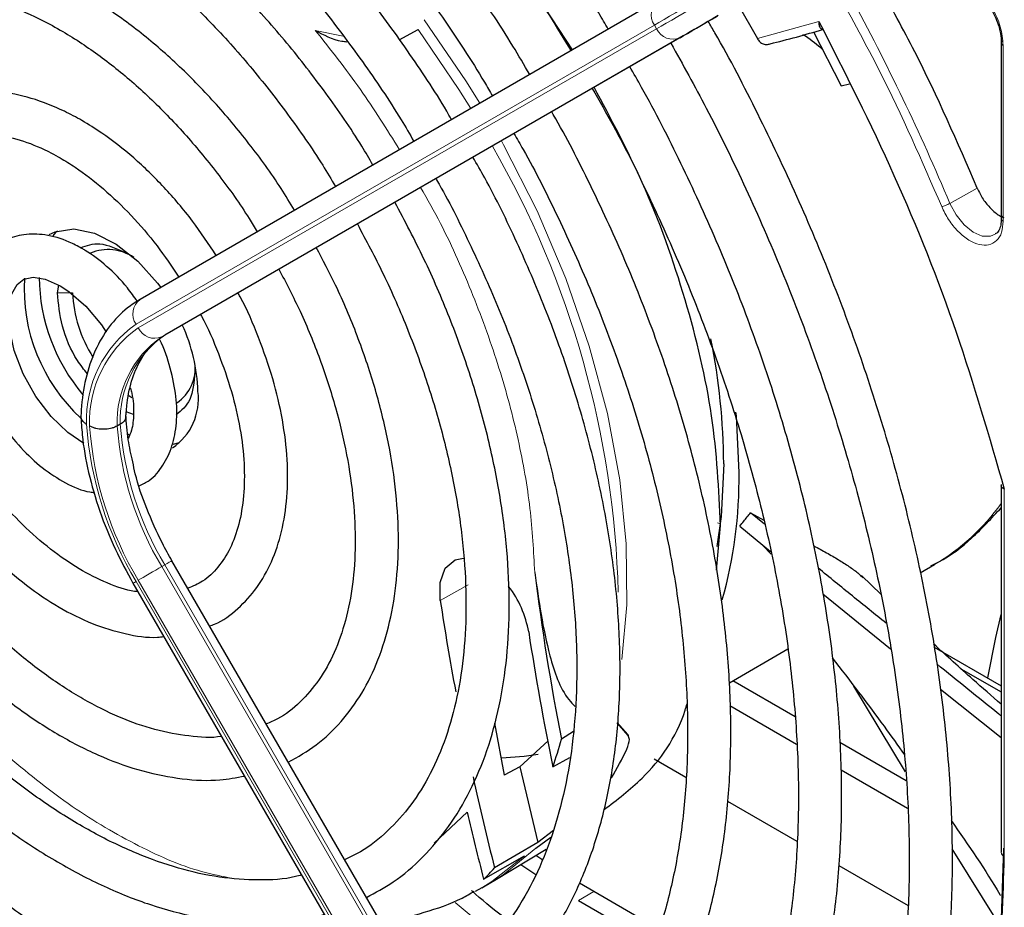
# Paper-space layout 'Blatt4' of a CAD drawing. Header units: millimetres. Extents: x 5 to 418, y 2 to 292.
# Tile 61 of 111: x 105.76 to 113.36, y 220.5 to 227.35. Entities that reach past the tile are written whole.
import ezdxf

# ---------------------------------------------------------------- set-up
doc = ezdxf.new("R2010")
doc.units = ezdxf.units.MM

psp = doc.layouts.new('Blatt4')

# ---------------------------------------------------------------- linework, layer by layer
at = {"color": 7, "linetype": 'Continuous', "lineweight": 25}
for p, q in [((110.0265, 227.1146), (109.6893, 227.6288)), ((110.6886, 227.4969), (106.6921, 225.189)), ((111.3019, 227.4661), (111.4516, 227.202)), ((108.6905, 227.1928), (108.8369, 227.2723)), ((111.885, 227.2539), (112.0988, 226.8356)), ((110.8788, 227.2219), (106.8823, 224.914)), ((113.3325, 227.168), (113.3325, 225.8118)), ((112.0988, 226.8356), (112.1607, 226.8523)), ((113.3314, 225.8129), (113.3309, 225.801)), ((106.0539, 225.2403), (106.0651, 225.2985)), ((106.6056, 224.4473), (106.6291, 224.4322)), ((106.6408, 224.3021), (106.5843, 224.3218)), ((106.5389, 224.2256), (106.5154, 224.212)), ((106.5947, 224.1526), (106.6127, 224.1427)), ((106.9469, 224.0719), (106.9966, 224.0838)), ((113.3311, 223.7597), (113.3311, 220.9232)), ((111.399, 223.5425), (111.5005, 223.4859)), ((111.5076, 223.4537), (111.399, 223.5425)), ((111.1362, 223.101), (111.1671, 223.4452)), ((111.3154, 223.4398), (111.5533, 223.2449)), ((111.5579, 223.2238), (111.4933, 223.2904)), ((110.9337, 216.2503), (106.9372, 223.1725)), ((112.7071, 223.0804), (112.8183, 223.1445)), ((112.4048, 222.9132), (112.2533, 223.0579)), ((106.6372, 222.9992), (110.6337, 216.077)), ((111.9557, 222.9182), (112.4786, 222.4942)), ((111.2362, 222.2312), (111.6874, 222.4917)), ((112.8139, 222.507), (113.3311, 222.2084)), ((113.0208, 222.3399), (113.3311, 222.1608)), ((111.742, 221.969), (111.262, 222.2461)), ((112.5937, 221.545), (112.1948, 222.2042)), ((112.8646, 222.1828), (113.3311, 221.8098)), ((110.8998, 222.037), (110.9091, 222.0424)), ((111.2397, 222.0549), (111.7543, 221.7579)), ((109.4237, 221.9185), (109.4994, 221.517)), ((110.4546, 221.8244), (110.3709, 221.921)), ((110.3711, 221.9234), (110.4527, 221.8332)), ((110.035, 221.8541), (109.94, 221.7965)), ((109.6202, 221.5838), (109.8393, 221.7825)), ((112.5977, 221.4751), (112.0862, 221.7704)), ((109.8751, 221.5833), (110.0052, 221.6554)), ((110.6564, 221.6431), (110.9006, 221.5022)), ((109.6203, 221.5838), (109.4994, 221.517)), ((109.6203, 221.5838), (109.7599, 220.9978)), ((112.097, 221.56), (112.6096, 221.2641)), ((111.2219, 221.3167), (111.7557, 221.0085)), ((109.8794, 221.0926), (109.7599, 220.9978)), ((109.7438, 220.954), (109.8593, 221.0409)), ((109.7599, 220.9978), (109.4251, 220.8023)), ((109.4273, 220.7073), (109.823, 220.9472)), ((113.3098, 220.376), (112.9547, 220.9501)), ((109.3408, 220.7157), (109.6552, 220.8957)), ((109.7969, 220.862), (109.7422, 220.8982)), ((109.627, 220.8284), (109.7446, 220.7515)), ((112.0786, 220.8221), (112.6147, 220.5127)), ((109.3961, 220.6889), (109.4273, 220.7073)), ((109.3259, 220.6483), (109.2745, 220.6198)), ((109.3259, 220.6483), (109.3961, 220.6889)), ((110.1905, 220.6196), (110.0792, 220.6851)), ((110.0727, 220.5516), (110.653, 220.2166)), ((110.6953, 220.3282), (110.1905, 220.6196))]:
    psp.add_line(p, q, dxfattribs=at)
at = {"color": 7, "linetype": 'Continuous', "lineweight": 18}
for p, q in [((106.661, 224.9979), (110.6575, 227.3058)), ((110.6575, 227.3058), (110.6742, 227.2769)), ((111.4516, 227.202), (111.926, 227.3343)), ((110.6742, 227.2769), (106.6777, 224.969)), ((108.0424, 227.2647), (108.2585, 227.2191)), ((106.8587, 224.9003), (110.8553, 227.2082)), ((113.3471, 227.1473), (113.3471, 225.7916)), ((112.9361, 225.9292), (113.1472, 226.0474)), ((106.0539, 225.2403), (106.1718, 225.2403)), ((106.8823, 224.914), (106.8587, 224.9003)), ((113.3555, 223.7253), (113.3555, 220.8892)), ((111.1445, 223.4659), (111.166, 223.4581)), ((106.8823, 223.1408), (106.8587, 223.1272)), ((110.8553, 216.205), (106.8587, 223.1272)), ((106.8823, 223.1408), (110.8788, 216.2186)), ((110.6575, 216.0908), (106.661, 223.013)), ((106.6777, 223.0226), (110.6742, 216.1004)), ((109.2223, 222.9867), (109.0065, 222.8656)), ((108.9603, 220.9927), (109.214, 221.2329)), ((110.1905, 220.6196), (110.0727, 220.5516)), ((109.1205, 220.5355), (109.4407, 220.272))]:
    psp.add_line(p, q, dxfattribs=at)
at = {"color": 7, "linetype": 'Continuous', "lineweight": 18, "flags": 128}
for points in [[(110.6575, 227.3058), (110.6925, 227.326), (110.7316, 227.3486), (110.7746, 227.3734), (110.821, 227.4002), (110.8703, 227.4287), (110.9222, 227.4586), (110.976, 227.4897), (111.0313, 227.5216)], [(111.048, 227.4927), (110.9927, 227.4608), (110.9388, 227.4297), (110.887, 227.3998), (110.8376, 227.3713), (110.7913, 227.3445), (110.7483, 227.3197), (110.7091, 227.2971), (110.6742, 227.2769)], [(109.3115, 226.7017), (109.2037, 226.8759), (108.8822, 227.3471)], [(108.8369, 227.2723), (109.1507, 226.8081), (109.2413, 226.6611)], [(110.4074, 222.4109), (110.4453, 222.8322), (110.4406, 223.3033), (110.3902, 223.7971), (110.2947, 224.3074), (110.1555, 224.8277), (109.9742, 225.3513), (109.7532, 225.8717), (109.4953, 226.382), (109.4782, 226.413)], [(113.2862, 225.6912), (113.2497, 225.6757), (113.1856, 225.6773), (113.115, 225.7079), (113.0453, 225.7643), (112.9835, 225.8407), (112.9361, 225.9292)], [(106.8587, 223.1272), (106.8366, 223.1144), (106.8124, 223.1004), (106.7872, 223.0859), (106.7618, 223.0712), (106.7372, 223.057), (106.7144, 223.0439), (106.6943, 223.0323), (106.6777, 223.0226)], [(106.9372, 223.1725), (106.9353, 223.1714), (106.9286, 223.1675), (106.9172, 223.1609), (106.9016, 223.1519), (106.8823, 223.1408)], [(106.661, 223.013), (106.6484, 223.0057), (106.6404, 223.0011), (106.6372, 222.9993), (106.6372, 222.9992)], [(109.4273, 220.7073), (109.492, 220.7486), (109.7438, 220.954)], [(109.6552, 220.8957), (109.4049, 220.6969), (109.3259, 220.6483)]]:
    psp.add_lwpolyline(points, dxfattribs=at)
at = {"color": 7, "linetype": 'Continuous', "lineweight": 25, "flags": 128}
for points in [[(111.1498, 227.3783), (111.1097, 227.3552), (111.0707, 227.3326), (111.0331, 227.3109), (110.9973, 227.2903), (110.9637, 227.2709), (110.9325, 227.2529), (110.9042, 227.2365), (110.8788, 227.2219)], [(110.8553, 227.2082), (110.8823, 227.2239), (110.9127, 227.2414), (110.946, 227.2606), (110.9819, 227.2814), (111.0202, 227.3035), (111.0604, 227.3267), (111.1021, 227.3508), (111.1449, 227.3755)], [(105.9914, 225.6889), (106.0382, 225.711), (106.1804, 225.7332), (106.3405, 225.7008), (106.5086, 225.616), (106.674, 225.4841), (106.8264, 225.3133), (106.8507, 225.2806)], [(106.054, 225.7166), (106.0408, 225.7039), (106.0188, 225.6794)], [(106.2572, 224.0782), (106.1344, 224.161), (106.0057, 224.2852), (105.888, 224.4397), (105.7907, 224.6138), (105.7214, 224.7944), (105.6846, 224.9668), (105.6806, 225.1163), (105.7041, 225.2307), (105.7446, 225.3042), (105.7956, 225.3443), (105.867, 225.3594), (105.9598, 225.3451), (106.0767, 225.2934), (106.0767, 225.2934), (106.1433, 225.2501), (106.2731, 225.1375), (106.3955, 224.9918), (106.4301, 224.936)], [(111.3101, 223.8524), (111.2893, 224.2911), (111.2866, 224.3198)], [(111.1922, 223.9205), (111.1715, 223.5136), (111.1392, 223.2832)], [(109.0065, 222.8656), (109.0046, 223.0058), (109.0441, 223.1146), (109.1201, 223.1787), (109.1868, 223.1926)], [(113.228, 222.268), (113.289, 222.58), (113.3311, 222.7575)], [(110.4527, 221.8332), (110.4529, 221.8321), (110.4532, 221.831), (110.4534, 221.8299), (110.4536, 221.8288), (110.4539, 221.8277), (110.4541, 221.8266), (110.4543, 221.8255), (110.4546, 221.8244)], [(109.7604, 221.6783), (109.6534, 221.6622), (109.4778, 221.6499)], [(113.3504, 220.9539), (113.3283, 220.3333), (113.2623, 219.7422), (113.1527, 219.1843), (113.0003, 218.6634), (112.8061, 218.1827), (112.5712, 217.7454), (112.2973, 217.3542), (111.9861, 217.0118), (111.6395, 216.7202)]]:
    psp.add_lwpolyline(points, dxfattribs=at)
at = {"color": 7, "linetype": 'Continuous', "lineweight": 18}
for centre, radius, start, end in [((110.7706, 227.3855), 0.1383, 126.35124, 215.18509), ((95.9729, 218.7937), 18.4029, 22.81394, 28.326), ((110.7998, 227.335), 0.1384, 204.8163, 293.64307), ((103.0982, 222.7356), 7.2829, 1.52989, 29.95859), ((106.7741, 225.0776), 0.1383, 126.35124, 215.18509), ((107.1731, 224.2646), 0.8944, 124.92656, 182.49063), ((107.18, 224.2493), 0.8777, 124.91275, 182.4318), ((106.8032, 225.0271), 0.1384, 204.8163, 293.64307), ((107.3171, 224.2419), 0.8023, 124.84397, 182.13721), ((107.3407, 224.2555), 0.8023, 124.84397, 182.13721), ((109.0024, 224.416), 2.7296, 183.99715, 210.92952), ((108.9779, 224.4007), 2.6814, 184.03412, 210.92588), ((108.9736, 224.3933), 2.4649, 184.21856, 210.90782), ((108.9972, 224.4069), 2.4649, 184.21856, 210.90782), ((111.9892, 224.564), 1.6438, 300.29024, 324.72127), ((113.3714, 220.9263), 0.0404, 184.43368, 246.88646)]:
    psp.add_arc(centre, radius, start, end, dxfattribs=at)
at = {"color": 7, "linetype": 'Continuous', "lineweight": 25}
for centre, radius, start, end in [((110.1878, 232.9414), 5.9381, 283.25268, 287.31096), ((106.4462, 225.2224), 0.3507, 55.81024, 112.86683), ((107.1608, 225.2715), 1.3626, 176.56274, 227.13745), ((107.348, 225.378), 1.4349, 180.79457, 220.09796), ((107.1609, 225.2803), 0.99, 182.31609, 212.78142), ((105.8255, 224.4405), 1.3132, 1.64984, 24.82643), ((106.0527, 223.8824), 5.1397, 0.42479, 11.23272), ((106.793, 224.6577), 0.3238, 304.5077, 6.80448), ((106.6842, 224.4217), 0.4575, 304.20343, 7.10875), ((107.8498, 223.8089), 3.4606, 344.28764, 0.7207), ((128.6925, 225.4479), 19.1046, 187.11643, 191.01869), ((108.896, 222.4851), 0.8042, 9.90459, 37.51875), ((129.6329, 226.004), 20.8638, 188.65153, 190.61197), ((129.3753, 225.6231), 19.9143, 188.66318, 191.70405), ((107.0781, 222.5526), 2.9601, 340.88593, 345.20024), ((108.3575, 222.6941), 2.3037, 328.71047, 334.97582), ((131.64, 226.4104), 22.9119, 192.3626, 194.16817), ((132.0564, 226.5611), 23.4556, 193.12985, 194.43071), ((108.0735, 222.0334), 1.8282, 313.88329, 317.6706)]:
    psp.add_arc(centre, radius, start, end, dxfattribs=at)
for points, knots in [([(110.3012, 227.2732), (110.2772, 227.3152), (110.1438, 227.5489), (109.8755, 227.9584), (109.4977, 228.4964), (109.0967, 229.0092), (108.6778, 229.4952), (108.2428, 229.9509), (107.7946, 230.3737), (107.3358, 230.7607), (106.8693, 231.1095), (106.5037, 231.3485), (106.2118, 231.5215), (105.9195, 231.6831), (105.5211, 231.8752), (105.0516, 232.0574), (104.5883, 232.1926), (104.1345, 232.2795), (103.6931, 232.3176), (103.2675, 232.3063), (102.8602, 232.2466), (102.4757, 232.1363), (102.1615, 232.0074), (101.9872, 231.8972), (101.9233, 231.8568)], [0, 0, 0, 0, 0.011162, 0.062107, 0.113056, 0.164012, 0.21498, 0.265963, 0.316965, 0.367989, 0.419038, 0.470111, 0.486792, 0.513707, 0.564806, 0.615924, 0.667022, 0.718066, 0.769011, 0.819804, 0.870398, 0.920769, 0.970934, 1, 1, 1, 1]), ([(102.0895, 231.569), (102.1641, 231.6149), (102.343, 231.7249), (102.6559, 231.8458), (103.0215, 231.9383), (103.4088, 231.9816), (103.8137, 231.9777), (104.234, 231.9261), (104.6667, 231.8274), (105.1093, 231.6824), (105.551, 231.4952), (105.8748, 231.3283), (106.127, 231.185), (106.3873, 231.0284), (106.7698, 230.7711), (107.2205, 230.4254), (107.6645, 230.0418), (108.0988, 229.6229), (108.5203, 229.1713), (108.9265, 228.6901), (109.314, 228.182), (109.6803, 227.6551), (109.9038, 227.2891), (110.0146, 227.1077)], [0, 0, 0, 0, 0.03764, 0.090197, 0.142659, 0.194901, 0.246879, 0.298616, 0.350169, 0.401602, 0.452965, 0.501564, 0.51146, 0.538393, 0.589708, 0.641048, 0.692406, 0.743784, 0.795182, 0.846597, 0.898026, 0.949466, 1, 1, 1, 1]), ([(109.6959, 226.9237), (109.6532, 226.9971), (109.5079, 227.2471), (109.2331, 227.6554), (108.8753, 228.1443), (108.496, 228.6069), (108.0998, 229.041), (107.6891, 229.4432), (107.267, 229.8104), (106.8363, 230.14), (106.4935, 230.3674), (106.2186, 230.531), (105.9433, 230.6827), (105.5742, 230.8577), (105.1397, 231.0194), (104.7118, 231.1336), (104.2941, 231.1993), (103.89, 231.2156), (103.5027, 231.1828), (103.1364, 231.0999), (102.8077, 230.9798), (102.6146, 230.8654), (102.526, 230.8129)], [0, 0, 0, 0, 0.022962, 0.078127, 0.133299, 0.188484, 0.243687, 0.298913, 0.354169, 0.409457, 0.46478, 0.484563, 0.513727, 0.569088, 0.624474, 0.679826, 0.735091, 0.790198, 0.845069, 0.899649, 0.953933, 1, 1, 1, 1]), ([(102.6916, 230.5261), (102.695, 230.5286), (102.789, 230.5981), (102.9982, 230.6933), (103.3195, 230.8065), (103.6666, 230.8673), (104.0322, 230.8818), (104.4142, 230.8483), (104.8094, 230.7678), (105.2152, 230.6408), (105.6211, 230.4713), (105.9096, 230.3222), (106.1322, 230.1951), (106.3624, 230.0561), (106.7143, 229.8166), (107.1283, 229.4923), (107.5352, 229.1306), (107.9316, 228.7344), (108.3142, 228.3064), (108.6807, 227.8505), (109.0253, 227.3686), (109.2685, 227.0023), (109.3879, 226.7934), (109.4083, 226.7576)], [0, 0, 0, 0, 0.002167, 0.059278, 0.116482, 0.173473, 0.23011, 0.286387, 0.342378, 0.39818, 0.453875, 0.506548, 0.513556, 0.542737, 0.59836, 0.654018, 0.709701, 0.765412, 0.821148, 0.876907, 0.932683, 0.988471, 1, 1, 1, 1]), ([(109.0939, 226.576), (109.0872, 226.5878), (108.9889, 226.7615), (108.7746, 227.082), (108.4522, 227.5311), (108.1066, 227.9534), (107.7444, 228.3474), (107.3679, 228.709), (106.9803, 229.0351), (106.6041, 229.3088), (106.2871, 229.5068), (105.9692, 229.681), (105.6319, 229.8375), (105.2353, 229.9768), (104.846, 230.0681), (104.4677, 230.1104), (104.1047, 230.1026), (103.7596, 230.0466), (103.4401, 229.937), (103.2296, 229.8421), (103.1349, 229.7718), (103.1294, 229.7678)], [0, 0, 0, 0, 0.00443, 0.06507, 0.12572, 0.186386, 0.247079, 0.307807, 0.368579, 0.4294, 0.481428, 0.513518, 0.574424, 0.635361, 0.696237, 0.756959, 0.817409, 0.877475, 0.937108, 0.996372, 1, 1, 1, 1]), ([(103.2856, 229.4708), (103.363, 229.5179), (103.527, 229.6175), (103.8088, 229.7132), (104.1212, 229.7694), (104.4536, 229.7769), (104.8017, 229.7371), (105.1623, 229.6503), (105.5324, 229.5176), (105.839, 229.3728), (106.0869, 229.2358), (106.3351, 229.0853), (106.6534, 228.8653), (107.0274, 228.5645), (107.3935, 228.227), (107.748, 227.8558), (108.0881, 227.4548), (108.4082, 227.0263), (108.6477, 226.6756), (108.7708, 226.4636), (108.8031, 226.4081)], [0, 0, 0, 0, 0.056564, 0.119784, 0.182724, 0.245135, 0.307015, 0.368499, 0.429743, 0.49087, 0.517922, 0.549937, 0.611004, 0.67212, 0.733274, 0.794468, 0.855697, 0.916956, 0.978235, 1, 1, 1, 1]), ([(108.4873, 226.2257), (108.4591, 226.2741), (108.3474, 226.4659), (108.1261, 226.7831), (107.8271, 227.1712), (107.5076, 227.5308), (107.1735, 227.8593), (106.8276, 228.1525), (106.5158, 228.377), (106.2572, 228.5365), (105.9978, 228.6778), (105.6956, 228.8137), (105.3409, 228.9281), (104.9941, 228.9938), (104.6601, 229.0093), (104.3424, 228.9757), (104.0487, 228.8887), (103.8454, 228.8012), (103.7501, 228.73), (103.735, 228.7188)], [0, 0, 0, 0, 0.023008, 0.091175, 0.15936, 0.227582, 0.295856, 0.364198, 0.432618, 0.47667, 0.512795, 0.581341, 0.649924, 0.718383, 0.786535, 0.854171, 0.921147, 0.987504, 1, 1, 1, 1]), ([(103.9028, 228.4281), (103.9269, 228.446), (104.0225, 228.5171), (104.2164, 228.5953), (104.483, 228.6608), (104.7725, 228.6757), (105.078, 228.6439), (105.3964, 228.5651), (105.718, 228.4428), (105.9465, 228.3277), (106.1224, 228.2274), (106.3045, 228.1163), (106.5854, 227.9182), (106.9145, 227.6439), (107.2348, 227.3336), (107.5426, 226.9915), (107.8323, 226.6203), (108.0524, 226.3075), (108.166, 226.1142), (108.1985, 226.0589)], [0, 0, 0, 0, 0.024223, 0.096158, 0.168125, 0.23931, 0.309579, 0.379167, 0.448369, 0.51365, 0.521388, 0.557507, 0.626475, 0.695519, 0.764626, 0.833794, 0.903015, 0.972274, 1, 1, 1, 1]), ([(107.8823, 225.8763), (107.8485, 225.9329), (107.7412, 226.1122), (107.534, 226.3941), (107.2663, 226.7162), (106.9805, 227.0072), (106.6824, 227.2641), (106.4344, 227.4406), (106.2327, 227.5632), (106.0301, 227.6724), (105.7675, 227.7849), (105.46, 227.8707), (105.1619, 227.9062), (104.8779, 227.8918), (104.6169, 227.823), (104.4363, 227.7474), (104.3535, 227.6824), (104.3397, 227.6715)], [0, 0, 0, 0, 0.036587, 0.116038, 0.195537, 0.275119, 0.35482, 0.434666, 0.468635, 0.510846, 0.590905, 0.671004, 0.750783, 0.82983, 0.907773, 0.984584, 1, 1, 1, 1]), ([(113.1472, 226.0474), (112.9942, 226.4008), (112.7648, 226.9309), (112.4834, 227.4426), (112.3896, 227.6132)], [0, 0, 0, 0, 0.6667924, 1, 1, 1, 1]), ([(104.5068, 227.3821), (104.5552, 227.4144), (104.6654, 227.4881), (104.8678, 227.5495), (105.1062, 227.5737), (105.3636, 227.549), (105.6336, 227.4779), (105.8735, 227.3777), (106.0711, 227.272), (106.2692, 227.1501), (106.5069, 226.9774), (106.7841, 226.7337), (107.0517, 226.456), (107.3026, 226.1472), (107.4849, 225.896), (107.574, 225.7443), (107.5942, 225.71)], [0, 0, 0, 0, 0.067057, 0.152849, 0.237698, 0.32069, 0.402293, 0.483198, 0.53004, 0.572174, 0.652767, 0.733498, 0.814345, 0.895301, 0.976338, 1, 1, 1, 1]), ([(113.2517, 227.4372), (113.273, 227.3949), (113.3027, 227.336), (113.3247, 227.2513), (113.3335, 227.1988), (113.3314, 227.1686), (113.3308, 227.1597)], [0, 0, 0, 0, 0.4408054, 0.6139597, 0.8868504, 1, 1, 1, 1]), ([(110.8558, 216.3853), (110.9696, 216.4518), (111.2033, 216.5883), (111.5225, 216.8508), (111.8195, 217.157), (112.0845, 217.5056), (112.3169, 217.8936), (112.5152, 218.3194), (112.6783, 218.7807), (112.8051, 219.275), (112.895, 219.7994), (112.9473, 220.3508), (112.9618, 220.9261), (112.9386, 221.5221), (112.8778, 222.1353), (112.7799, 222.7624), (112.6454, 223.3999), (112.4752, 224.0444), (112.2703, 224.6923), (112.0317, 225.34), (111.7615, 225.9844), (111.458, 226.6203), (111.2271, 227.0712), (111.0901, 227.3043), (111.0728, 227.3338)], [0, 0, 0, 0, 0.044421, 0.091203, 0.138022, 0.18495, 0.232029, 0.279269, 0.326654, 0.374154, 0.421733, 0.469362, 0.517014, 0.564673, 0.612324, 0.659964, 0.70759, 0.755203, 0.802802, 0.85039, 0.897968, 0.945541, 0.993109, 1, 1, 1, 1]), ([(111.926, 227.3343), (111.9258, 227.3243), (111.9254, 227.3075), (111.9319, 227.2889), (111.9405, 227.2771), (111.9498, 227.2747), (111.9541, 227.2736)], [0, 0, 0, 0, 0.336126, 0.560864, 0.79606, 1, 1, 1, 1]), ([(111.926, 227.3343), (112.1253, 226.9401), (112.5242, 226.1513), (113.006, 224.935), (113.2391, 224.1284), (113.3555, 223.7253)], [0, 0, 0, 0, 0.333212, 0.666777, 1, 1, 1, 1]), ([(108.0424, 227.2647), (108.1064, 227.2298), (108.1808, 227.1893), (108.2737, 227.1781), (108.2865, 227.1766)], [0, 0, 0, 0, 0.861249, 1, 1, 1, 1]), ([(111.9557, 227.1156), (111.9136, 227.1507), (111.8663, 227.1903), (111.8087, 227.227), (111.8022, 227.2311)], [0, 0, 0, 0, 0.887552, 1, 1, 1, 1]), ([(110.7838, 227.167), (110.8766, 227.0002), (111.0822, 226.6305), (111.3673, 226.0433), (111.6434, 225.4128), (111.8871, 224.7777), (112.0981, 224.1424), (112.275, 223.5102), (112.4168, 222.885), (112.5228, 222.2704), (112.5925, 221.6699), (112.6256, 221.087), (112.622, 220.5251), (112.5818, 219.9875), (112.5055, 219.477), (112.3937, 218.9967), (112.2472, 218.5492), (112.0668, 218.1367), (111.8537, 217.7613), (111.6087, 217.4253), (111.3338, 217.1283), (111.0262, 216.8792), (110.8101, 216.7281), (110.69, 216.6732), (110.6896, 216.6731)], [0, 0, 0, 0, 0.03944, 0.087421, 0.135397, 0.183365, 0.231322, 0.279265, 0.327192, 0.375101, 0.42299, 0.470859, 0.51871, 0.566548, 0.614381, 0.66222, 0.710086, 0.75801, 0.806031, 0.854197, 0.902549, 0.951109, 0.999856, 1, 1, 1, 1]), ([(111.4516, 227.202), (111.4576, 227.1929), (111.4697, 227.1747), (111.4961, 227.1581), (111.5244, 227.1521), (111.5409, 227.1584), (111.5491, 227.1615)], [0, 0, 0, 0, 0.250494, 0.503104, 0.754115, 1, 1, 1, 1]), ([(113.3327, 227.1677), (113.3331, 227.1712), (113.3341, 227.1783), (113.3415, 227.1841), (113.3453, 227.1871)], [0, 0, 0, 0, 0.4823352, 1, 1, 1, 1]), ([(110.2489, 217.4364), (110.299, 217.4617), (110.4653, 217.5455), (110.7199, 217.7362), (111.0107, 218.0051), (111.269, 218.3185), (111.4954, 218.6714), (111.6879, 219.0626), (111.8454, 219.4897), (111.9667, 219.9501), (112.0509, 220.4407), (112.0975, 220.9583), (112.1063, 221.4994), (112.0772, 222.0606), (112.0106, 222.6381), (111.907, 223.2283), (111.7671, 223.8275), (111.5919, 224.432), (111.3824, 225.038), (111.1406, 225.6419), (110.8655, 226.2387), (110.64, 226.6876), (110.4983, 226.9314), (110.4675, 226.9843)], [0, 0, 0, 0, 0.021532, 0.071525, 0.121522, 0.171619, 0.221893, 0.272376, 0.323056, 0.373894, 0.424842, 0.475857, 0.526904, 0.577958, 0.629001, 0.680028, 0.731037, 0.782028, 0.833004, 0.883966, 0.934919, 0.985865, 1, 1, 1, 1]), ([(107.2795, 225.5283), (107.2196, 225.6182), (107.0954, 225.8043), (106.8797, 226.0572), (106.6447, 226.2864), (106.4297, 226.4537), (106.2499, 226.5674), (106.0682, 226.6636), (105.8518, 226.7483), (105.6, 226.7986), (105.3587, 226.798), (105.1407, 226.7399), (105.0006, 226.6793), (104.9447, 226.6286), (104.9428, 226.6269)], [0, 0, 0, 0, 0.092887, 0.192207, 0.291736, 0.391577, 0.45219, 0.505207, 0.605665, 0.706091, 0.805336, 0.902282, 0.996729, 1, 1, 1, 1]), ([(110.1782, 226.8172), (110.2322, 226.7224), (110.3935, 226.4396), (110.6325, 225.9546), (110.8943, 225.3679), (111.1233, 224.776), (111.3198, 224.1838), (111.4822, 223.5951), (111.6094, 223.0138), (111.7008, 222.4438), (111.7558, 221.8889), (111.7741, 221.353), (111.7559, 220.8394), (111.7015, 220.3516), (111.6113, 219.8928), (111.4862, 219.4659), (111.3273, 219.0734), (111.1355, 218.7177), (110.9121, 218.4003), (110.6575, 218.1243), (110.3836, 217.893), (110.1814, 217.777), (110.0844, 217.7214)], [0, 0, 0, 0, 0.025939, 0.077388, 0.128831, 0.180264, 0.231682, 0.283082, 0.33446, 0.385814, 0.437141, 0.488442, 0.53972, 0.590985, 0.642248, 0.693533, 0.744876, 0.79633, 0.847959, 0.899827, 0.951972, 1, 1, 1, 1]), ([(111.1671, 223.4452), (111.1539, 223.7236), (111.1275, 224.2804), (110.9124, 225.183), (110.608, 226.0463), (110.3227, 226.5825), (110.1932, 226.8259)], [0, 0, 0, 0, 0.260989, 0.521978, 0.782966, 1, 1, 1, 1]), ([(109.6459, 218.4808), (109.6655, 218.4898), (109.7948, 218.5495), (110.009, 218.7046), (110.2838, 218.9464), (110.5255, 219.2344), (110.7354, 219.5613), (110.9112, 219.9265), (111.0519, 220.3273), (111.156, 220.7607), (111.2229, 221.2236), (111.2519, 221.7121), (111.243, 222.2226), (111.1963, 222.7511), (111.1122, 223.2937), (110.9915, 223.8463), (110.8353, 224.405), (110.6445, 224.9654), (110.4216, 225.5243), (110.1643, 226.0751), (109.9773, 226.4471), (109.8694, 226.6297), (109.8653, 226.6366)], [0, 0, 0, 0, 0.009591, 0.063576, 0.117535, 0.171598, 0.225887, 0.280456, 0.33529, 0.390334, 0.445519, 0.500781, 0.556076, 0.611368, 0.666641, 0.72189, 0.777116, 0.832319, 0.887503, 0.942675, 0.997838, 1, 1, 1, 1]), ([(109.5748, 226.4688), (109.5985, 226.4281), (109.7225, 226.215), (109.9204, 225.8159), (110.1645, 225.2761), (110.3752, 224.7306), (110.5535, 224.1851), (110.6975, 223.6437), (110.8062, 223.1107), (110.879, 222.5903), (110.9152, 222.0866), (110.915, 221.6036), (110.8785, 221.1451), (110.8062, 220.7146), (110.699, 220.3154), (110.5579, 219.9502), (110.3842, 219.6217), (110.1792, 219.3312), (109.943, 219.0827), (109.71, 218.8931), (109.5448, 218.8063), (109.4782, 218.7713)], [0, 0, 0, 0, 0.013176, 0.06897, 0.124756, 0.180528, 0.23628, 0.292006, 0.347701, 0.40336, 0.458983, 0.51457, 0.57013, 0.625681, 0.681245, 0.736873, 0.792637, 0.848632, 0.904957, 0.961672, 1, 1, 1, 1]), ([(105.1117, 226.3343), (105.1492, 226.3617), (105.2323, 226.4224), (105.3906, 226.4636), (105.5813, 226.4648), (105.7893, 226.4175), (105.9574, 226.3461), (106.0914, 226.2727), (106.2259, 226.1886), (106.411, 226.0472), (106.6243, 225.8417), (106.8218, 225.6126), (106.9358, 225.4427), (106.9904, 225.3613)], [0, 0, 0, 0, 0.092171, 0.203986, 0.312856, 0.416801, 0.518423, 0.550423, 0.602981, 0.703863, 0.805078, 0.906578, 1, 1, 1, 1]), ([(109.041, 219.5286), (109.0675, 219.5407), (109.1947, 219.5991), (109.3967, 219.7497), (109.6425, 219.9791), (109.8549, 220.2534), (110.0348, 220.566), (110.18, 220.9157), (110.2893, 221.2995), (110.3615, 221.7139), (110.3958, 222.1551), (110.392, 222.6189), (110.3503, 223.1009), (110.2711, 223.5968), (110.1554, 224.1021), (110.0042, 224.6123), (109.8195, 225.1233), (109.6005, 225.6294), (109.4125, 226.0188), (109.2891, 226.2331), (109.2585, 226.2862)], [0, 0, 0, 0, 0.0155713, 0.0746662, 0.1337318, 0.1929696, 0.2525511, 0.3125318, 0.3728653, 0.4334518, 0.4941871, 0.5549883, 0.6157947, 0.6765768, 0.7373252, 0.7980393, 0.8587231, 0.9193835, 0.9800283, 1, 1, 1, 1]), ([(108.9724, 226.1209), (108.9752, 226.1162), (109.0699, 225.9558), (109.2322, 225.6264), (109.4543, 225.1373), (109.6419, 224.6423), (109.7973, 224.1483), (109.918, 223.6595), (110.0032, 223.1809), (110.0522, 222.7169), (110.0648, 222.2722), (110.0412, 221.851), (109.9819, 221.4571), (109.8879, 221.0944), (109.7604, 220.7658), (109.6006, 220.4741), (109.4106, 220.2202), (109.1887, 220.0106), (109.009, 219.8761), (108.8955, 219.8263), (108.8744, 219.8171)], [0, 0, 0, 0, 0.001862, 0.063322, 0.124771, 0.186199, 0.247596, 0.308954, 0.370262, 0.431517, 0.492716, 0.553869, 0.614997, 0.676134, 0.737349, 0.798757, 0.860516, 0.922786, 0.985643, 1, 1, 1, 1]), ([(113.1472, 226.0474), (113.1612, 226.0185), (113.1892, 225.9608), (113.25, 225.888), (113.3064, 225.839), (113.34, 225.8263), (113.3512, 225.8221)], [0, 0, 0, 0, 0.285714, 0.571429, 0.857143, 1, 1, 1, 1]), ([(108.4371, 220.5746), (108.5071, 220.6122), (108.6646, 220.6967), (108.8767, 220.8818), (109.0758, 221.1165), (109.2412, 221.3919), (109.3723, 221.7038), (109.4673, 222.0498), (109.525, 222.4259), (109.5445, 222.8277), (109.5257, 223.2504), (109.4691, 223.6889), (109.3754, 224.1382), (109.246, 224.5935), (109.0818, 225.0494), (108.8878, 225.501), (108.7336, 225.7932), (108.6569, 225.9387)], [0, 0, 0, 0, 0.052821, 0.1188, 0.184872, 0.251387, 0.318507, 0.386188, 0.454269, 0.522572, 0.59096, 0.659334, 0.727662, 0.795937, 0.864164, 0.932353, 1, 1, 1, 1]), ([(113.3309, 225.801), (113.3308, 225.7919), (113.3304, 225.7639), (113.3178, 225.7285), (113.3028, 225.7013), (113.2888, 225.6955), (113.2845, 225.6936)], [0, 0, 0, 0, 0.158696, 0.485398, 0.839612, 1, 1, 1, 1]), ([(113.3327, 225.812), (113.3331, 225.8155), (113.3341, 225.8226), (113.3415, 225.8284), (113.3453, 225.8313)], [0, 0, 0, 0, 0.482341, 1, 1, 1, 1]), ([(108.3671, 225.7714), (108.4352, 225.6435), (108.5785, 225.3744), (108.7614, 224.9522), (108.9211, 224.5142), (109.0466, 224.0783), (109.1373, 223.6501), (109.1921, 223.235), (109.2108, 222.8382), (109.1934, 222.4645), (109.1406, 222.1184), (109.0538, 221.804), (108.9342, 221.5248), (108.784, 221.2825), (108.603, 221.0818), (108.4314, 220.9411), (108.3105, 220.885), (108.269, 220.8657)], [0, 0, 0, 0, 0.062716, 0.131985, 0.201217, 0.270395, 0.339502, 0.408524, 0.477455, 0.546301, 0.6151, 0.683907, 0.752849, 0.822147, 0.892103, 0.962991, 1, 1, 1, 1]), ([(106.67, 225.174), (106.6453, 225.2098), (106.5751, 225.3113), (106.4381, 225.4468), (106.3169, 225.5384), (106.2195, 225.5965), (106.1164, 225.6486), (105.9656, 225.6931), (105.7965, 225.6962), (105.647, 225.6497), (105.5454, 225.589), (105.5079, 225.5357), (105.5016, 225.5267)], [0, 0, 0, 0, 0.0777145, 0.2199034, 0.3556908, 0.375851, 0.4531335, 0.5988631, 0.7246325, 0.8455997, 0.9739429, 1, 1, 1, 1]), ([(106.2316, 225.588), (106.2794, 225.6048), (106.3822, 225.6407), (106.5139, 225.5794), (106.5843, 225.5466)], [0, 0, 0, 0, 0.465358, 1, 1, 1, 1]), ([(107.8344, 221.6185), (107.9085, 221.6601), (108.058, 221.7441), (108.2472, 221.9264), (108.4073, 222.1465), (108.5328, 222.4049), (108.6227, 222.6977), (108.6754, 223.0213), (108.6898, 223.3708), (108.6657, 223.7403), (108.6035, 224.1238), (108.5049, 224.5156), (108.3704, 224.9093), (108.2196, 225.2699), (108.101, 225.4922), (108.0498, 225.5882)], [0, 0, 0, 0, 0.074703, 0.150786, 0.227145, 0.304382, 0.382663, 0.461772, 0.541356, 0.621117, 0.700848, 0.780495, 0.860053, 0.939541, 1, 1, 1, 1]), ([(107.7623, 225.4221), (107.8183, 225.3144), (107.9371, 225.086), (108.0828, 224.7268), (108.2041, 224.3547), (108.2903, 223.9883), (108.3412, 223.6343), (108.3562, 223.2989), (108.3356, 222.9877), (108.2807, 222.7061), (108.1931, 222.4585), (108.0757, 222.2473), (107.9283, 222.0774), (107.7913, 221.9648), (107.694, 221.9252), (107.6643, 221.9131)], [0, 0, 0, 0, 0.0723129, 0.1533666, 0.2343376, 0.3151875, 0.3958823, 0.4764017, 0.5567582, 0.6370347, 0.7173637, 0.7980961, 0.8798329, 0.9632827, 1, 1, 1, 1]), ([(106.2862, 224.6139), (106.2596, 224.6476), (106.1734, 224.7567), (106.0793, 224.9878), (106.0624, 225.1562), (106.0539, 225.2403)], [0, 0, 0, 0, 0.1827183, 0.5913591, 1, 1, 1, 1]), ([(106.692, 225.189), (106.6591, 225.1679), (106.5697, 225.1107), (106.4481, 224.9817), (106.3395, 224.7973), (106.2677, 224.5808), (106.2409, 224.4019), (106.236, 224.2989), (106.2352, 224.2804)], [0, 0, 0, 0, 0.120337, 0.325835, 0.532783, 0.744527, 0.954131, 1, 1, 1, 1]), ([(107.2278, 222.6692), (107.2409, 222.6737), (107.3224, 222.7017), (107.449, 222.7999), (107.5981, 222.96), (107.7111, 223.1613), (107.7891, 223.3955), (107.8298, 223.6606), (107.8319, 223.9507), (107.795, 224.2582), (107.7212, 224.576), (107.609, 224.8945), (107.5151, 225.1183), (107.4517, 225.2291), (107.4458, 225.2393)], [0, 0, 0, 0, 0.017933, 0.111601, 0.204662, 0.2986, 0.394619, 0.49268, 0.591966, 0.691648, 0.791221, 0.890606, 0.989841, 1, 1, 1, 1]), ([(107.1575, 225.0729), (107.1599, 225.0688), (107.2154, 224.9716), (107.2992, 224.7704), (107.402, 224.4784), (107.4678, 224.1912), (107.4991, 223.9189), (107.4952, 223.6688), (107.4578, 223.4484), (107.39, 223.2628), (107.2947, 223.1166), (107.1868, 223.0128), (107.099, 222.9765), (107.0597, 222.9603)], [0, 0, 0, 0, 0.004478, 0.106311, 0.207976, 0.309347, 0.410315, 0.510822, 0.61097, 0.711109, 0.812139, 0.916043, 1, 1, 1, 1]), ([(106.5823, 224.2743), (106.5849, 224.3125), (106.5922, 224.4238), (106.6293, 224.5859), (106.7011, 224.7426), (106.787, 224.8503), (106.854, 224.895), (106.8823, 224.914)], [0, 0, 0, 0, 0.121998, 0.35528, 0.588901, 0.826298, 1, 1, 1, 1]), ([(106.686, 223.7503), (106.7124, 223.7632), (106.786, 223.7993), (106.8736, 223.9072), (106.9449, 224.0568), (106.9782, 224.236), (106.9747, 224.4392), (106.9283, 224.6564), (106.8808, 224.809), (106.8422, 224.8814), (106.841, 224.8835)], [0, 0, 0, 0, 0.07989, 0.222597, 0.365881, 0.516185, 0.673819, 0.834625, 0.995139, 1, 1, 1, 1]), ([(107.1146, 224.628), (107.1077, 224.5508), (107.0945, 224.4038), (107.0104, 224.3318), (106.9705, 224.2976)], [0, 0, 0, 0, 0.52564, 1, 1, 1, 1]), ([(106.6171, 224.5031), (106.6206, 224.4907), (106.6406, 224.4199), (106.6447, 224.305), (106.6324, 224.1824), (106.6092, 224.1365), (106.5995, 224.1172)], [0, 0, 0, 0, 0.073193, 0.416832, 0.754477, 1, 1, 1, 1]), ([(105.5181, 224.416), (105.5529, 224.3528), (105.6262, 224.2196), (105.7707, 224.0405), (105.9367, 223.8832), (106.1169, 223.7687), (106.254, 223.7069), (106.3283, 223.7006), (106.3398, 223.6997)], [0, 0, 0, 0, 0.1751881, 0.3694219, 0.5648628, 0.7625829, 0.9630887, 1, 1, 1, 1]), ([(106.2352, 224.2942), (106.238, 224.2447), (106.2462, 224.1018), (106.2894, 223.8544), (106.3759, 223.5562), (106.4915, 223.2672), (106.5902, 223.0856), (106.6372, 222.9992)], [0, 0, 0, 0, 0.119661, 0.345415, 0.570792, 0.795741, 1, 1, 1, 1]), ([(106.2795, 224.2257), (106.2788, 224.2261), (106.2745, 224.2286), (106.2672, 224.2335), (106.2566, 224.2422), (106.2463, 224.2534), (106.2389, 224.2673), (106.2354, 224.278), (106.2358, 224.2838), (106.2359, 224.2848)], [0, 0, 0, 0, 0.027692, 0.159469, 0.292587, 0.511005, 0.735743, 0.953935, 1, 1, 1, 1]), ([(106.5822, 224.2841), (106.5822, 224.2818), (106.5822, 224.2747), (106.5776, 224.2628), (106.5688, 224.2492), (106.556, 224.2365), (106.5447, 224.2292), (106.5389, 224.2256)], [0, 0, 0, 0, 0.106275, 0.326515, 0.55313, 0.77337, 1, 1, 1, 1]), ([(106.6358, 223.9363), (106.6225, 223.9934), (106.5932, 224.1194), (106.5862, 224.2358), (106.5823, 224.2995)], [0, 0, 0, 0, 0.452812, 1, 1, 1, 1]), ([(106.5154, 224.212), (106.5092, 224.2087), (106.4967, 224.2022), (106.4748, 224.1949), (106.4511, 224.1896), (106.4263, 224.1868), (106.4008, 224.1864), (106.3758, 224.1884), (106.3515, 224.1929), (106.3319, 224.1987), (106.3166, 224.2049), (106.3082, 224.2092), (106.3038, 224.2116), (106.3031, 224.2121)], [0, 0, 0, 0, 0.1056469, 0.2143595, 0.3200059, 0.4287119, 0.5344375, 0.6432206, 0.7490982, 0.8580392, 0.9220434, 0.9867022, 1, 1, 1, 1]), ([(106.6751, 222.9336), (106.666, 222.9344), (106.5937, 222.9408), (106.4398, 222.9968), (106.2222, 223.1035), (106.0008, 223.2564), (105.7834, 223.4464), (105.5771, 223.6716), (105.4196, 223.8722), (105.3411, 224.0018), (105.3181, 224.0398)], [0, 0, 0, 0, 0.022262, 0.176417, 0.328409, 0.480023, 0.631813, 0.784027, 0.936627, 1, 1, 1, 1]), ([(106.9372, 223.1725), (106.9121, 223.2174), (106.8389, 223.3488), (106.74, 223.5746), (106.6646, 223.7882), (106.6418, 223.9058), (106.6358, 223.9363)], [0, 0, 0, 0, 0.181406, 0.529808, 0.87786, 1, 1, 1, 1]), ([(105.043, 223.8518), (105.0735, 223.8025), (105.165, 223.6547), (105.3434, 223.431), (105.5712, 223.1873), (105.8143, 222.9783), (106.0664, 222.8082), (106.3232, 222.6804), (106.5777, 222.6049), (106.7639, 222.5741), (106.8585, 222.5859), (106.8746, 222.588)], [0, 0, 0, 0, 0.064595, 0.193533, 0.322682, 0.452181, 0.582147, 0.712616, 0.843331, 0.973305, 1, 1, 1, 1]), ([(113.3555, 223.7253), (113.3496, 223.7282), (113.3395, 223.7331), (113.332, 223.7423), (113.3319, 223.7483), (113.3319, 223.7511)], [0, 0, 0, 0, 0.429004, 0.73606, 1, 1, 1, 1]), ([(107.3194, 221.8175), (107.319, 221.8175), (107.2434, 221.8028), (107.072, 221.8161), (106.8095, 221.8621), (106.5337, 221.9594), (106.2523, 222.0997), (105.9686, 222.2829), (105.6878, 222.506), (105.4143, 222.7654), (105.1537, 223.0578), (104.9203, 223.3592), (104.7862, 223.5711), (104.7248, 223.6681)], [0, 0, 0, 0, 0.000607, 0.105297, 0.207883, 0.309232, 0.410068, 0.510794, 0.611558, 0.712453, 0.813494, 0.914656, 1, 1, 1, 1]), ([(112.788, 223.1325), (112.8092, 223.1427), (112.9243, 223.1983), (113.1126, 223.3435), (113.2576, 223.5016), (113.3311, 223.5817)], [0, 0, 0, 0, 0.0999402, 0.5435174, 1, 1, 1, 1]), ([(111.3154, 223.4398), (111.3258, 223.4525), (111.3538, 223.4867), (111.3815, 223.521), (111.399, 223.5425)], [0, 0, 0, 0, 0.372254, 1, 1, 1, 1]), ([(104.4351, 223.5008), (104.5072, 223.388), (104.6562, 223.1548), (104.9109, 222.8279), (105.1877, 222.52), (105.4799, 222.2446), (105.7827, 222.0056), (106.0923, 221.8066), (106.4044, 221.6514), (106.7146, 221.5422), (107.0174, 221.484), (107.2807, 221.4708), (107.434, 221.4997), (107.4962, 221.5114)], [0, 0, 0, 0, 0.087876, 0.181746, 0.275693, 0.369759, 0.463981, 0.558384, 0.652963, 0.747628, 0.842097, 0.935945, 1, 1, 1, 1]), ([(107.9368, 220.7482), (107.9213, 220.7437), (107.8192, 220.714), (107.6084, 220.7046), (107.3076, 220.7234), (106.9911, 220.7933), (106.6654, 220.908), (106.3331, 221.0679), (105.9983, 221.2708), (105.6651, 221.5147), (105.3374, 221.7969), (105.0195, 222.1142), (104.7147, 222.4625), (104.4296, 222.8394), (104.2306, 223.1272), (104.1356, 223.2925), (104.1204, 223.319)], [0, 0, 0, 0, 0.014864, 0.097891, 0.179836, 0.260915, 0.341479, 0.421805, 0.502068, 0.582337, 0.662662, 0.743061, 0.82353, 0.904058, 0.984625, 1, 1, 1, 1]), ([(111.8875, 223.2875), (111.9205, 223.2698), (111.9884, 223.2332), (112.0786, 223.1803), (112.1591, 223.1284), (112.2255, 223.0813), (112.2544, 223.0535), (112.2674, 223.0411)], [0, 0, 0, 0, 0.198561, 0.408, 0.618483, 0.829377, 1, 1, 1, 1]), ([(103.8306, 223.1517), (103.9116, 223.0219), (104.0804, 222.7515), (104.3663, 222.3655), (104.6776, 221.9935), (105.0061, 221.6517), (105.3475, 221.3433), (105.6986, 221.0722), (106.0556, 220.8413), (106.4148, 220.6536), (106.7724, 220.5114), (107.1242, 220.4174), (107.4668, 220.3712), (107.7924, 220.3808), (108.0085, 220.4071), (108.108, 220.4437), (108.1118, 220.4451)], [0, 0, 0, 0, 0.071055, 0.148113, 0.225204, 0.302346, 0.379558, 0.456854, 0.534244, 0.611722, 0.689258, 0.766739, 0.844001, 0.920818, 0.996966, 1, 1, 1, 1]), ([(109.735, 223.0811), (109.7657, 222.8653), (109.8147, 222.5204), (109.936, 222.1642), (110.0296, 222.065), (110.046, 222.0475)], [0, 0, 0, 0, 0.579374, 0.926142, 1, 1, 1, 1]), ([(112.4447, 222.6903), (112.3577, 222.7603), (112.1829, 222.9008), (112.0085, 223.0438), (111.921, 223.1157)], [0, 0, 0, 0, 0.4977311, 1, 1, 1, 1]), ([(108.5479, 219.6897), (108.4856, 219.6714), (108.3247, 219.6241), (108.0398, 219.6008), (107.7002, 219.6147), (107.3455, 219.6776), (106.9799, 219.7866), (106.6064, 219.9413), (106.2283, 220.1402), (105.8492, 220.3818), (105.4726, 220.6639), (105.1022, 220.984), (104.7416, 221.3394), (104.3941, 221.7264), (104.064, 222.1422), (103.768, 222.5569), (103.5947, 222.8405), (103.5156, 222.9698)], [0, 0, 0, 0, 0.044535, 0.115036, 0.18491, 0.25425, 0.323233, 0.39202, 0.460724, 0.529412, 0.598115, 0.666856, 0.735642, 0.804471, 0.873336, 0.942229, 1, 1, 1, 1]), ([(103.2278, 222.8035), (103.2522, 222.761), (103.3694, 222.5573), (103.605, 222.2092), (103.9322, 221.7649), (104.2812, 221.3477), (104.6463, 220.9596), (105.0252, 220.6046), (105.4145, 220.2856), (105.8109, 220.0056), (106.2112, 219.7673), (106.6119, 219.5729), (107.0096, 219.4246), (107.4005, 219.3241), (107.7813, 219.2721), (108.1471, 219.2716), (108.4621, 219.3096), (108.6447, 219.369), (108.7191, 219.3932)], [0, 0, 0, 0, 0.017616, 0.084446, 0.151286, 0.218148, 0.285041, 0.351974, 0.418957, 0.485995, 0.553088, 0.62023, 0.687388, 0.754495, 0.821455, 0.888141, 0.954425, 1, 1, 1, 1]), ([(109.1574, 218.634), (109.1262, 218.6218), (108.9896, 218.5686), (108.7239, 218.5218), (108.3633, 218.4952), (107.984, 218.5198), (107.5912, 218.5907), (107.1874, 218.7084), (106.7754, 218.8719), (106.3583, 219.08), (105.9394, 219.3314), (105.5218, 219.6242), (105.1088, 219.9563), (104.7038, 220.3252), (104.3099, 220.7281), (103.9305, 221.162), (103.5675, 221.6231), (103.228, 222.11), (103.0083, 222.4443), (102.91, 222.6189), (102.9096, 222.6198)], [0, 0, 0, 0, 0.01859, 0.081144, 0.14333, 0.205112, 0.26656, 0.32778, 0.388866, 0.449891, 0.510899, 0.571911, 0.632945, 0.694007, 0.755099, 0.816219, 0.877362, 0.938523, 0.999696, 1, 1, 1, 1]), ([(113.3311, 222.0661), (113.2585, 222.129), (113.0865, 222.2777), (112.9114, 222.4382), (112.8102, 222.5308)], [0, 0, 0, 0, 0.422428, 1, 1, 1, 1]), ([(102.6224, 222.454), (102.7133, 222.3042), (102.91, 221.98), (103.2423, 221.5042), (103.61, 221.0265), (103.9971, 220.576), (104.4, 220.1557), (104.8162, 219.7686), (105.2425, 219.4177), (105.676, 219.1055), (106.1137, 218.8346), (106.5524, 218.6071), (106.9889, 218.4248), (107.4202, 218.2894), (107.8428, 218.2022), (108.2535, 218.1638), (108.6481, 218.176), (109.0093, 218.2302), (109.2273, 218.304), (109.3282, 218.3382)], [0, 0, 0, 0, 0.0513087, 0.1110984, 0.1708982, 0.2307143, 0.2905529, 0.3504198, 0.41032, 0.470257, 0.5302316, 0.5902393, 0.6502674, 0.710279, 0.7702245, 0.8300344, 0.8896256, 0.948923, 1, 1, 1, 1]), ([(112.0295, 222.4228), (112.1646, 222.2474), (112.3559, 221.9989), (112.5339, 221.7483), (112.5862, 221.6746)], [0, 0, 0, 0, 0.706207, 1, 1, 1, 1]), ([(113.3311, 221.9756), (113.3252, 221.9803), (113.1594, 222.1126), (112.994, 222.2467), (112.8344, 222.3761)], [0, 0, 0, 0, 0.03552, 1, 1, 1, 1]), ([(109.7662, 217.5795), (109.7508, 217.5727), (109.6231, 217.5165), (109.3599, 217.4553), (108.9781, 217.4001), (108.5754, 217.3971), (108.1577, 217.4404), (107.7268, 217.5313), (107.2857, 217.6685), (106.837, 217.8516), (106.3835, 218.0792), (105.9282, 218.3502), (105.4741, 218.6628), (105.0243, 219.015), (104.5817, 219.4047), (104.1494, 219.8293), (103.7303, 220.2861), (103.3269, 220.772), (102.943, 221.2843), (102.6002, 221.7844), (102.3979, 222.1209), (102.3071, 222.2719)], [0, 0, 0, 0, 0.007789, 0.064483, 0.120956, 0.177145, 0.233066, 0.288778, 0.344348, 0.399835, 0.455284, 0.510722, 0.566163, 0.621618, 0.677094, 0.732592, 0.78811, 0.843647, 0.899198, 0.95476, 1, 1, 1, 1]), ([(102.0195, 222.1058), (102.0921, 221.9832), (102.277, 221.6705), (102.6029, 221.188), (102.9908, 220.6604), (103.3998, 220.1586), (103.8259, 219.6851), (104.2668, 219.2431), (104.7199, 218.8353), (105.1823, 218.4643), (105.6513, 218.1325), (106.1239, 217.8421), (106.5974, 217.5951), (107.0688, 217.3931), (107.5351, 217.2378), (107.9934, 217.1301), (108.4404, 217.0713), (108.8733, 217.061), (109.288, 217.1018), (109.6436, 217.1758), (109.8502, 217.2567), (109.9337, 217.2895)], [0, 0, 0, 0, 0.035219, 0.089791, 0.144368, 0.198955, 0.253556, 0.308176, 0.362817, 0.417482, 0.472174, 0.526893, 0.581635, 0.636391, 0.691138, 0.745845, 0.800467, 0.85495, 0.90924, 0.963298, 1, 1, 1, 1]), ([(110.2678, 221.2507), (110.3692, 221.3278), (110.6234, 221.521), (110.8328, 221.8151), (110.9044, 222.0515), (110.9092, 222.0674)], [0, 0, 0, 0, 0.382499, 0.958538, 1, 1, 1, 1]), ([(110.3731, 216.5284), (110.359, 216.5218), (110.2253, 216.4597), (109.9487, 216.3861), (109.5444, 216.3118), (109.1184, 216.2898), (108.6763, 216.3144), (108.2198, 216.3867), (107.7517, 216.5058), (107.2744, 216.6713), (106.7904, 216.8823), (106.3026, 217.1375), (105.8137, 217.4359), (105.3265, 217.7756), (104.8438, 218.1548), (104.3684, 218.5715), (103.9032, 219.0233), (103.4507, 219.5077), (103.0138, 220.0219), (102.5945, 220.5627), (102.1974, 221.1284), (101.9019, 221.5798), (101.7481, 221.8468), (101.7102, 221.9125)], [0, 0, 0, 0, 0.00617, 0.058399, 0.110483, 0.162363, 0.214035, 0.265531, 0.316897, 0.368178, 0.419411, 0.470623, 0.52183, 0.573042, 0.624266, 0.675505, 0.726761, 0.778032, 0.829318, 0.880615, 0.931921, 0.983233, 1, 1, 1, 1]), ([(110.4449, 221.7197), (110.4553, 221.7465), (110.4725, 221.7909), (110.4597, 221.8149), (110.4546, 221.8244)], [0, 0, 0, 0, 0.602422, 1, 1, 1, 1]), ([(101.4154, 221.757), (101.4854, 221.6377), (101.6749, 221.3147), (102.0122, 220.8072), (102.4219, 220.2369), (102.8534, 219.6917), (103.3027, 219.1738), (103.7679, 218.6861), (104.2464, 218.2314), (104.7356, 217.8122), (105.233, 217.4307), (105.7358, 217.0893), (106.2414, 216.7898), (106.7471, 216.534), (107.2501, 216.3234), (107.7477, 216.1594), (108.2371, 216.0431), (108.7153, 215.9752), (109.1795, 215.9566), (109.6274, 215.9859), (110.0536, 216.0679), (110.3585, 216.1533), (110.5128, 216.2255), (110.5405, 216.2385)], [0, 0, 0, 0, 0.02956, 0.080067, 0.130579, 0.181097, 0.231624, 0.282164, 0.33272, 0.383292, 0.433884, 0.484497, 0.535128, 0.585775, 0.636431, 0.687077, 0.737692, 0.788243, 0.838692, 0.889001, 0.939137, 0.989092, 1, 1, 1, 1]), ([(112.9462, 221.1686), (113.0787, 220.9774), (113.2127, 220.784), (113.3236, 220.5926), (113.3248, 220.5905)], [0, 0, 0, 0, 0.988609, 1, 1, 1, 1]), ([(108.5419, 220.3931), (108.5538, 220.3939), (108.6714, 220.4014), (108.8849, 220.4583), (109.1174, 220.5337), (109.2375, 220.6047), (109.2682, 220.6229)], [0, 0, 0, 0, 0.045503, 0.449675, 0.859451, 1, 1, 1, 1]), ([(109.5153, 220.406), (109.4354, 220.4687), (109.3455, 220.5393), (109.2575, 220.6191), (109.2476, 220.6281)], [0, 0, 0, 0, 0.887739, 1, 1, 1, 1])]:
    psp.add_open_spline(points, degree=3, knots=knots, dxfattribs=at)
at = {"color": 7, "linetype": 'Continuous', "lineweight": 18}
for points, knots in [([(113.0483, 227.6648), (113.0875, 227.637), (113.1658, 227.5814), (113.2645, 227.4447), (113.3336, 227.2907), (113.3426, 227.1951), (113.3471, 227.1473)], [0, 0, 0, 0, 0.25, 0.5, 0.75, 1, 1, 1, 1]), ([(112.8728, 225.9051), (112.7208, 226.2553), (112.4783, 226.8137), (112.181, 227.3529), (112.0701, 227.554)], [0, 0, 0, 0, 0.626957, 1, 1, 1, 1]), ([(108.6923, 226.3441), (108.5941, 226.5013), (108.3928, 226.8235), (108.1611, 227.1152), (108.0424, 227.2647)], [0, 0, 0, 0, 0.487616, 1, 1, 1, 1]), ([(113.3471, 227.1473), (113.3433, 227.1502), (113.3356, 227.1559), (113.3315, 227.1637), (113.3326, 227.1675), (113.3327, 227.1677)], [0, 0, 0, 0, 0.483498, 0.967002, 1, 1, 1, 1]), ([(109.735, 223.0811), (109.7263, 223.2449), (109.7086, 223.5765), (109.6139, 224.1082), (109.4681, 224.6602), (109.2652, 225.2202), (109.0599, 225.6895), (108.9074, 225.9607), (108.8553, 226.0533)], [0, 0, 0, 0, 0.174789, 0.354085, 0.536518, 0.720561, 0.904604, 1, 1, 1, 1]), ([(112.9361, 225.9292), (112.931, 225.9266), (112.9209, 225.9213), (112.9029, 225.9138), (112.8856, 225.9078), (112.8771, 225.906), (112.8728, 225.9051)], [0, 0, 0, 0, 0.25, 0.5, 0.75, 1, 1, 1, 1]), ([(113.3471, 225.7916), (113.3447, 225.762), (113.3396, 225.7012), (113.2992, 225.6378), (113.2383, 225.6053), (113.1632, 225.6078), (113.0807, 225.643), (112.998, 225.7098), (112.9233, 225.8009), (112.8893, 225.871), (112.8728, 225.9051)], [0, 0, 0, 0, 0.121713, 0.25, 0.378287, 0.5, 0.621713, 0.75, 0.878287, 1, 1, 1, 1]), ([(113.3471, 225.7916), (113.3433, 225.7945), (113.3356, 225.8002), (113.3315, 225.808), (113.3326, 225.8118), (113.3327, 225.812)], [0, 0, 0, 0, 0.483506, 0.967012, 1, 1, 1, 1]), ([(105.6217, 221.7061), (105.7821, 221.5723), (106.109, 221.2997), (106.6196, 220.9944), (107.0503, 220.7946), (107.2977, 220.7433), (107.3785, 220.7266)], [0, 0, 0, 0, 0.2762285, 0.5629557, 0.8571355, 1, 1, 1, 1]), ([(113.3555, 220.8892), (113.346, 220.5767), (113.3269, 219.9489), (113.1713, 219.0906), (112.9236, 218.3079), (112.577, 217.6257), (112.1485, 217.0446), (111.7957, 216.7557), (111.6201, 216.6119)], [0, 0, 0, 0, 0.165233, 0.331999, 0.5, 0.667989, 0.834761, 1, 1, 1, 1])]:
    psp.add_open_spline(points, degree=3, knots=knots, dxfattribs=at)

doc.saveas('drawing.dxf')
